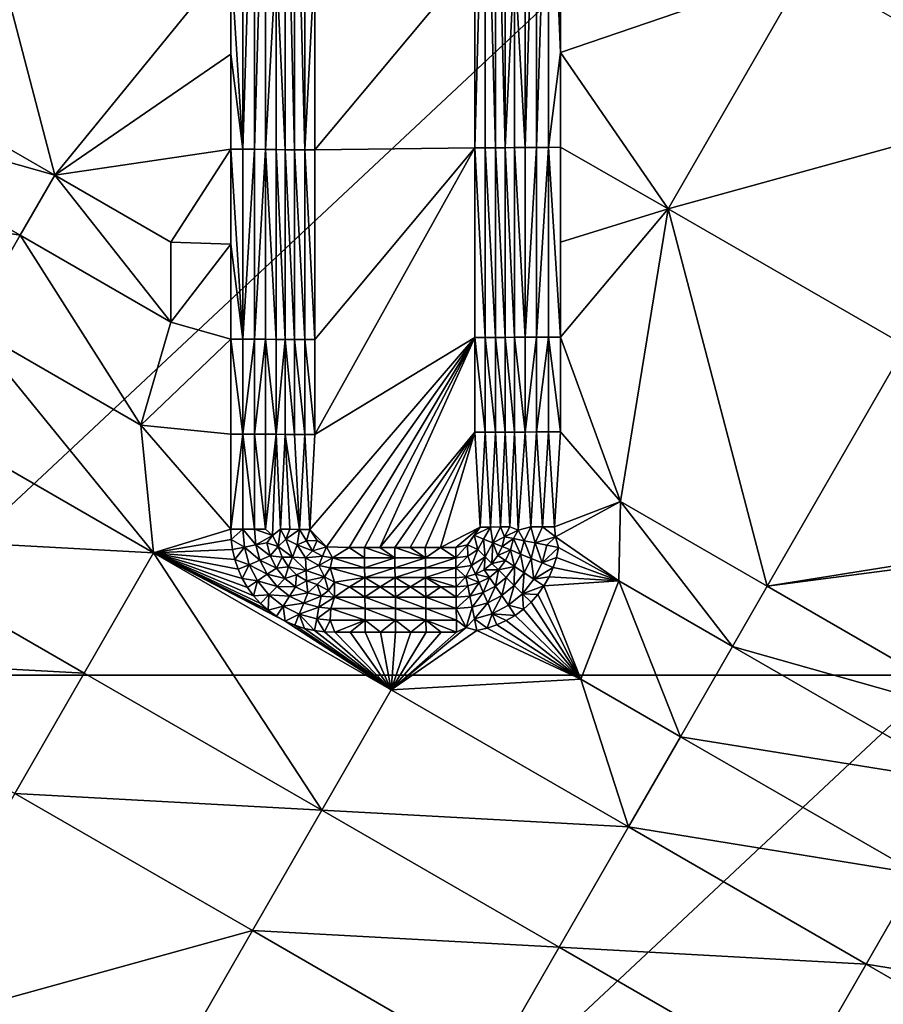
# Model space of a CAD drawing. Header units: inches. Extents: x -23.7 to 23.7, y -7.1 to 20.5.
# Tile 56 of 71: x 6 to 8.8, y 2.3 to 5.4. Entities that reach past the tile are written whole.
import ezdxf

# ---------------------------------------------------------------- set-up
doc = ezdxf.new("R2010")
doc.units = ezdxf.units.IN
doc.layers.get('0').update_dxf_attribs({"true_color": 0xc2ced6})

msp = doc.modelspace()

# ---------------------------------------------------------------- linework, layer by layer
for points in [[(5.3744, 3.3084), (5.3744, 6.6625), (8.9574, 6.6625), (5.3744, 3.3084)], [(8.9574, 6.6625), (8.9574, 3.3084), (5.3744, 3.3084), (8.9574, 6.6625)], [(6.7037, 4.9993), (6.7037, 6.2202), (6.6652, 5.6099), (6.7037, 4.9993)], [(6.7413, 6.2199), (6.7037, 6.2202), (6.7037, 4.9993), (6.7413, 6.2199)], [(6.7037, 4.9993), (6.7413, 4.9991), (6.7413, 6.2199), (6.7037, 4.9993)], [(6.7773, 6.2196), (6.7413, 6.2199), (6.7413, 4.9991), (6.7773, 6.2196)], [(6.7413, 4.9991), (6.7772, 4.9988), (6.7773, 6.2196), (6.7413, 4.9991)], [(6.7773, 6.2196), (6.7772, 4.9988), (6.8109, 5.6088), (6.7773, 6.2196)], [(6.8109, 5.6088), (6.8397, 4.9979), (6.8398, 6.2182), (6.8109, 5.6088)], [(6.8398, 6.2182), (6.8397, 4.9979), (6.8705, 4.9977), (6.8398, 6.2182)], [(6.8705, 4.9977), (6.8706, 6.2179), (6.8398, 6.2182), (6.8705, 4.9977)], [(6.8706, 6.2179), (6.8705, 4.9977), (6.9028, 4.9975), (6.8706, 6.2179)], [(6.9028, 4.9975), (6.9029, 6.2177), (6.8706, 6.2179), (6.9028, 4.9975)], [(6.9358, 5.6075), (6.9029, 6.2177), (6.9028, 4.9975), (6.9358, 5.6075)], [(7.4832, 6.2229), (7.45, 5.6133), (7.4499, 5.0038), (7.4832, 6.2229)], [(7.4499, 5.0038), (7.4831, 5.0039), (7.4832, 6.2229), (7.4499, 5.0038)], [(7.4832, 6.2229), (7.4831, 5.0039), (7.5157, 5.004), (7.4832, 6.2229)], [(7.5157, 5.004), (7.5158, 6.2231), (7.4832, 6.2229), (7.5157, 5.004)], [(7.5158, 6.2231), (7.5157, 5.004), (7.5471, 5.0042), (7.5158, 6.2231)], [(7.5471, 5.0042), (7.5472, 6.2233), (7.5158, 6.2231), (7.5471, 5.0042)], [(7.5471, 5.0042), (7.5768, 5.6145), (7.5472, 6.2233), (7.5471, 5.0042)], [(7.5768, 5.6145), (7.6113, 5.0051), (7.6113, 6.2246), (7.5768, 5.6145)], [(7.6479, 6.2248), (7.6113, 6.2246), (7.6113, 5.0051), (7.6479, 6.2248)], [(7.6113, 5.0051), (7.6479, 5.0053), (7.6479, 6.2248), (7.6113, 5.0051)], [(7.6859, 6.225), (7.6479, 6.2248), (7.6479, 5.0053), (7.6859, 6.225)], [(7.6479, 5.0053), (7.6859, 5.0054), (7.6859, 6.225), (7.6479, 5.0053)], [(7.6859, 6.225), (7.6859, 5.0054), (7.7246, 5.3104), (7.6859, 6.225)], [(7.7246, 5.3104), (7.7246, 5.6153), (7.6859, 6.225), (7.7246, 5.3104)], [(6.0995, 4.9161), (5.7818, 6.1297), (5.3361, 5.3565), (6.0995, 4.9161)], [(6.0995, 4.9161), (6.6652, 5.6099), (5.7818, 6.1297), (6.0995, 4.9161)], [(6.6652, 5.3047), (6.6652, 5.6099), (6.0995, 4.9161), (6.6652, 5.3047)], [(6.6652, 5.6099), (6.6652, 5.3047), (6.7037, 4.9993), (6.6652, 5.6099)], [(6.8109, 5.6088), (6.7772, 4.9988), (6.8108, 4.9985), (6.8109, 5.6088)], [(6.8108, 4.9985), (6.8397, 4.9979), (6.8109, 5.6088), (6.8108, 4.9985)], [(6.9028, 4.9975), (6.9358, 4.9974), (6.9358, 5.6075), (6.9028, 4.9975)], [(7.4499, 5.0038), (7.45, 5.6133), (6.9358, 4.9974), (7.4499, 5.0038)], [(6.9358, 4.9974), (7.45, 5.6133), (6.9358, 5.6075), (6.9358, 4.9974)], [(7.5471, 5.0042), (7.5768, 5.0048), (7.5768, 5.6145), (7.5471, 5.0042)], [(7.5768, 5.0048), (7.6113, 5.0051), (7.5768, 5.6145), (7.5768, 5.0048)], [(8.5165, 5.5813), (7.7246, 5.6153), (7.7246, 5.3104), (8.5165, 5.5813)], [(8.5165, 5.5813), (7.7246, 5.3104), (8.0713, 4.8083), (8.5165, 5.5813)], [(9.2796, 5.1408), (8.5165, 5.5813), (8.0713, 4.8083), (9.2796, 5.1408)], [(6.0995, 4.9161), (5.3361, 5.3565), (5.2247, 5.1632), (6.0995, 4.9161)], [(6.6652, 4.9994), (6.6652, 5.3047), (6.0995, 4.9161), (6.6652, 4.9994)], [(6.7037, 4.9993), (6.6652, 5.3047), (6.6652, 4.9994), (6.7037, 4.9993)], [(7.6859, 5.0054), (7.7246, 5.0055), (7.7246, 5.3104), (7.6859, 5.0054)], [(8.0713, 4.8083), (7.7246, 5.3104), (7.7246, 5.0055), (8.0713, 4.8083)], [(5.9881, 4.7228), (5.2247, 5.1632), (5.0575, 4.8731), (5.9881, 4.7228)], [(5.2247, 5.1632), (5.9881, 4.7228), (6.0995, 4.9161), (5.2247, 5.1632)], [(8.0713, 4.8083), (8.8344, 4.3677), (9.2796, 5.1408), (8.0713, 4.8083)], [(7.4499, 5.0038), (6.9358, 4.9974), (6.9357, 4.3874), (7.4499, 5.0038)], [(7.4499, 5.0038), (6.9357, 4.3874), (6.9357, 4.0824), (7.4499, 5.0038)], [(7.4499, 5.0038), (6.9357, 4.0824), (7.4499, 4.3944), (7.4499, 5.0038)], [(7.483, 4.3944), (7.4831, 5.0039), (7.4499, 5.0038), (7.483, 4.3944)], [(7.4499, 5.0038), (7.4499, 4.3944), (7.483, 4.3944), (7.4499, 5.0038)], [(7.4831, 5.0039), (7.483, 4.3944), (7.5157, 4.3945), (7.4831, 5.0039)], [(7.5157, 4.3945), (7.5157, 5.004), (7.4831, 5.0039), (7.5157, 4.3945)], [(7.5471, 4.3947), (7.5471, 5.0042), (7.5157, 5.004), (7.5471, 4.3947)], [(7.5157, 5.004), (7.5157, 4.3945), (7.5471, 4.3947), (7.5157, 5.004)], [(7.5471, 5.0042), (7.5767, 4.3951), (7.5768, 5.0048), (7.5471, 5.0042)], [(7.5471, 5.0042), (7.5471, 4.3947), (7.5767, 4.3951), (7.5471, 5.0042)], [(7.6113, 4.3953), (7.5768, 5.0048), (7.5767, 4.3951), (7.6113, 4.3953)], [(7.6113, 5.0051), (7.5768, 5.0048), (7.6113, 4.3953), (7.6113, 5.0051)], [(7.6479, 5.0053), (7.6113, 5.0051), (7.6113, 4.3953), (7.6479, 5.0053)], [(7.6113, 4.3953), (7.6479, 4.3954), (7.6479, 5.0053), (7.6113, 4.3953)], [(7.6859, 5.0054), (7.6479, 5.0053), (7.6479, 4.3954), (7.6859, 5.0054)], [(7.6479, 4.3954), (7.6859, 4.3955), (7.6859, 5.0054), (7.6479, 4.3954)], [(7.7246, 5.0055), (7.6859, 5.0054), (7.7246, 4.3955), (7.7246, 5.0055)], [(7.7246, 4.3955), (7.6859, 5.0054), (7.6859, 4.3955), (7.7246, 4.3955)], [(7.7246, 4.7005), (8.0713, 4.8083), (7.7246, 5.0055), (7.7246, 4.7005)], [(7.7246, 5.0055), (7.7246, 4.3955), (7.7246, 4.7005), (7.7246, 5.0055)], [(6.0995, 4.9161), (6.4726, 4.7008), (6.6652, 4.9994), (6.0995, 4.9161)], [(6.6652, 4.6941), (6.6652, 4.9994), (6.4726, 4.7008), (6.6652, 4.6941)], [(6.6652, 4.9994), (6.7037, 4.3887), (6.7037, 4.9993), (6.6652, 4.9994)], [(6.7037, 4.3887), (6.6652, 4.9994), (6.6652, 4.6941), (6.7037, 4.3887)], [(6.7413, 4.9991), (6.7037, 4.9993), (6.7037, 4.3887), (6.7413, 4.9991)], [(6.7037, 4.3887), (6.7413, 4.3886), (6.7413, 4.9991), (6.7037, 4.3887)], [(6.7772, 4.9988), (6.7413, 4.9991), (6.7413, 4.3886), (6.7772, 4.9988)], [(6.7413, 4.3886), (6.7772, 4.3884), (6.7772, 4.9988), (6.7413, 4.3886)], [(6.7772, 4.9988), (6.8108, 4.3881), (6.8108, 4.9985), (6.7772, 4.9988)], [(6.7772, 4.9988), (6.7772, 4.3884), (6.8108, 4.3881), (6.7772, 4.9988)], [(6.8108, 4.3881), (6.8396, 4.3877), (6.8108, 4.9985), (6.8108, 4.3881)], [(6.8108, 4.9985), (6.8396, 4.3877), (6.8397, 4.9979), (6.8108, 4.9985)], [(6.8397, 4.9979), (6.8396, 4.3877), (6.8705, 4.3876), (6.8397, 4.9979)], [(6.8705, 4.3876), (6.8705, 4.9977), (6.8397, 4.9979), (6.8705, 4.3876)], [(6.9027, 4.3875), (6.9028, 4.9975), (6.8705, 4.9977), (6.9027, 4.3875)], [(6.8705, 4.9977), (6.8705, 4.3876), (6.9027, 4.3875), (6.8705, 4.9977)], [(6.9357, 4.3874), (6.9028, 4.9975), (6.9027, 4.3875), (6.9357, 4.3874)], [(6.9028, 4.9975), (6.9357, 4.3874), (6.9358, 4.9974), (6.9028, 4.9975)], [(6.0995, 4.9161), (5.9881, 4.7228), (6.4726, 4.4432), (6.0995, 4.9161)], [(6.4726, 4.4432), (6.4726, 4.7008), (6.0995, 4.9161), (6.4726, 4.4432)], [(5.0575, 4.8731), (5.821, 4.4327), (5.9881, 4.7228), (5.0575, 4.8731)], [(7.7246, 4.7005), (7.7246, 4.3955), (8.0713, 4.8083), (7.7246, 4.7005)], [(7.7246, 4.3955), (7.9175, 3.8668), (8.0713, 4.8083), (7.7246, 4.3955)], [(8.0713, 4.8083), (7.9175, 3.8668), (8.3892, 3.5944), (8.0713, 4.8083)], [(8.3892, 3.5944), (8.8344, 4.3677), (8.0713, 4.8083), (8.3892, 3.5944)], [(5.9881, 4.7228), (5.821, 4.4327), (6.3762, 4.1124), (5.9881, 4.7228)], [(6.3762, 4.1124), (6.4726, 4.4432), (5.9881, 4.7228), (6.3762, 4.1124)], [(6.4726, 4.4432), (6.6652, 4.6941), (6.4726, 4.7008), (6.4726, 4.4432)], [(6.6652, 4.6941), (6.4726, 4.4432), (6.6652, 4.3888), (6.6652, 4.6941)], [(6.7037, 4.3887), (6.6652, 4.6941), (6.6652, 4.3888), (6.7037, 4.3887)], [(5.821, 4.4327), (5.6538, 4.1426), (6.4172, 3.7021), (5.821, 4.4327)], [(6.4172, 3.7021), (6.3762, 4.1124), (5.821, 4.4327), (6.4172, 3.7021)], [(6.6652, 4.3888), (6.4726, 4.4432), (6.3762, 4.1124), (6.6652, 4.3888)], [(6.3762, 4.1124), (6.6652, 4.0835), (6.6652, 4.3888), (6.3762, 4.1124)], [(6.7037, 4.0834), (6.7037, 4.3887), (6.6652, 4.3888), (6.7037, 4.0834)], [(6.6652, 4.3888), (6.6652, 4.0835), (6.7037, 4.0834), (6.6652, 4.3888)], [(6.7413, 4.3886), (6.7037, 4.3887), (6.7037, 4.0834), (6.7413, 4.3886)], [(6.7037, 4.0834), (6.7413, 4.0833), (6.7413, 4.3886), (6.7037, 4.0834)], [(6.7772, 4.3884), (6.7413, 4.3886), (6.7413, 4.0833), (6.7772, 4.3884)], [(6.7413, 4.0833), (6.7772, 4.0832), (6.7772, 4.3884), (6.7413, 4.0833)], [(6.8108, 4.083), (6.8108, 4.3881), (6.7772, 4.3884), (6.8108, 4.083)], [(6.7772, 4.3884), (6.7772, 4.0832), (6.8108, 4.083), (6.7772, 4.3884)], [(6.8108, 4.3881), (6.8108, 4.083), (6.8396, 4.3877), (6.8108, 4.3881)], [(6.8396, 4.0827), (6.8396, 4.3877), (6.8108, 4.083), (6.8396, 4.0827)], [(6.8704, 4.0826), (6.8705, 4.3876), (6.8396, 4.3877), (6.8704, 4.0826)], [(6.8396, 4.3877), (6.8396, 4.0827), (6.8704, 4.0826), (6.8396, 4.3877)], [(6.8705, 4.3876), (6.8704, 4.0826), (6.9027, 4.0825), (6.8705, 4.3876)], [(6.9027, 4.0825), (6.9027, 4.3875), (6.8705, 4.3876), (6.9027, 4.0825)], [(6.9027, 4.3875), (6.9027, 4.0825), (6.9357, 4.0824), (6.9027, 4.3875)], [(6.9357, 4.0824), (6.9357, 4.3874), (6.9027, 4.3875), (6.9357, 4.0824)], [(6.9191, 3.7774), (7.4499, 4.3944), (6.9357, 4.0824), (6.9191, 3.7774)], [(6.9191, 3.7774), (6.9728, 3.7214), (7.4499, 4.3944), (6.9191, 3.7774)], [(7.0461, 3.7187), (7.4499, 4.3944), (6.9728, 3.7214), (7.0461, 3.7187)], [(7.095, 3.7187), (7.4499, 4.3944), (7.0461, 3.7187), (7.095, 3.7187)], [(7.1438, 3.7187), (7.4499, 4.3944), (7.095, 3.7187), (7.1438, 3.7187)], [(7.4499, 4.3944), (7.1438, 3.7187), (7.4499, 4.0897), (7.4499, 4.3944)], [(7.4499, 4.3944), (7.483, 4.0897), (7.483, 4.3944), (7.4499, 4.3944)], [(7.483, 4.0897), (7.4499, 4.3944), (7.4499, 4.0897), (7.483, 4.0897)], [(7.5156, 4.0898), (7.5157, 4.3945), (7.483, 4.3944), (7.5156, 4.0898)], [(7.483, 4.3944), (7.483, 4.0897), (7.5156, 4.0898), (7.483, 4.3944)], [(7.5157, 4.3945), (7.5156, 4.0898), (7.5471, 4.0899), (7.5157, 4.3945)], [(7.5471, 4.0899), (7.5471, 4.3947), (7.5157, 4.3945), (7.5471, 4.0899)], [(7.5767, 4.0902), (7.5767, 4.3951), (7.5471, 4.3947), (7.5767, 4.0902)], [(7.5471, 4.3947), (7.5471, 4.0899), (7.5767, 4.0902), (7.5471, 4.3947)], [(7.6113, 4.0903), (7.6113, 4.3953), (7.5767, 4.3951), (7.6113, 4.0903)], [(7.5767, 4.3951), (7.5767, 4.0902), (7.6113, 4.0903), (7.5767, 4.3951)], [(7.6479, 4.3954), (7.6113, 4.3953), (7.6113, 4.0903), (7.6479, 4.3954)], [(7.6113, 4.0903), (7.6479, 4.0905), (7.6479, 4.3954), (7.6113, 4.0903)], [(7.6859, 4.3955), (7.6479, 4.3954), (7.6479, 4.0905), (7.6859, 4.3955)], [(7.6479, 4.0905), (7.6859, 4.0905), (7.6859, 4.3955), (7.6479, 4.0905)], [(7.6859, 4.3955), (7.6859, 4.0905), (7.7246, 4.0906), (7.6859, 4.3955)], [(7.7246, 4.0906), (7.7246, 4.3955), (7.6859, 4.3955), (7.7246, 4.0906)], [(7.9175, 3.8668), (7.7246, 4.3955), (7.7246, 4.0906), (7.9175, 3.8668)], [(8.3892, 3.5944), (9.5431, 3.7789), (8.8344, 4.3677), (8.3892, 3.5944)], [(6.4172, 3.7021), (5.6538, 4.1426), (5.4309, 3.7557), (6.4172, 3.7021)], [(6.3762, 4.1124), (6.6652, 3.7782), (6.6652, 4.0835), (6.3762, 4.1124)], [(6.3762, 4.1124), (6.4172, 3.7021), (6.6652, 3.7782), (6.3762, 4.1124)], [(6.7037, 4.0834), (6.6652, 4.0835), (6.6652, 3.7782), (6.7037, 4.0834)], [(6.6652, 3.7782), (6.7037, 3.7781), (6.7037, 4.0834), (6.6652, 3.7782)], [(6.7037, 3.7781), (6.7413, 3.778), (6.7037, 4.0834), (6.7037, 3.7781)], [(6.7413, 4.0833), (6.7037, 4.0834), (6.7413, 3.778), (6.7413, 4.0833)], [(6.7413, 4.0833), (6.7413, 3.778), (6.7772, 3.7779), (6.7413, 4.0833)], [(6.7772, 4.0832), (6.7413, 4.0833), (6.7772, 3.7779), (6.7772, 4.0832)], [(6.8108, 4.083), (6.7772, 4.0832), (6.7772, 3.7779), (6.8108, 4.083)], [(6.7772, 3.7779), (6.7993, 3.7581), (6.8108, 4.083), (6.7772, 3.7779)], [(6.8249, 3.7777), (6.8108, 4.083), (6.7993, 3.7581), (6.8249, 3.7777)], [(6.8396, 4.0827), (6.8108, 4.083), (6.8249, 3.7777), (6.8396, 4.0827)], [(7.1927, 3.7187), (7.4499, 4.0897), (7.1438, 3.7187), (7.1927, 3.7187)], [(7.2415, 3.7187), (7.4499, 4.0897), (7.1927, 3.7187), (7.2415, 3.7187)], [(7.4499, 4.0897), (7.2415, 3.7187), (7.2904, 3.7187), (7.4499, 4.0897)], [(7.3393, 3.7187), (7.4499, 4.0897), (7.2904, 3.7187), (7.3393, 3.7187)], [(7.4499, 4.0897), (7.3393, 3.7187), (7.4664, 3.785), (7.4499, 4.0897)], [(7.483, 4.0897), (7.4499, 4.0897), (7.4664, 3.785), (7.483, 4.0897)], [(7.4994, 3.785), (7.483, 4.0897), (7.4664, 3.785), (7.4994, 3.785)], [(7.483, 4.0897), (7.4994, 3.785), (7.5156, 4.0898), (7.483, 4.0897)], [(7.5315, 3.7851), (7.5156, 4.0898), (7.4994, 3.785), (7.5315, 3.7851)], [(7.5156, 4.0898), (7.5315, 3.7851), (7.5471, 4.0899), (7.5156, 4.0898)], [(7.5622, 3.7852), (7.5471, 4.0899), (7.5315, 3.7851), (7.5622, 3.7852)], [(7.5622, 3.7852), (7.5767, 4.0902), (7.5471, 4.0899), (7.5622, 3.7852)], [(7.5622, 3.7852), (7.5892, 3.7753), (7.5767, 4.0902), (7.5622, 3.7852)], [(7.6113, 4.0903), (7.5767, 4.0902), (7.5892, 3.7753), (7.6113, 4.0903)], [(7.6113, 4.0903), (7.5892, 3.7753), (7.6294, 3.7854), (7.6113, 4.0903)], [(7.6479, 4.0905), (7.6113, 4.0903), (7.6294, 3.7854), (7.6479, 4.0905)], [(7.6294, 3.7854), (7.6668, 3.7855), (7.6479, 4.0905), (7.6294, 3.7854)], [(7.6668, 3.7855), (7.6859, 4.0905), (7.6479, 4.0905), (7.6668, 3.7855)], [(7.7052, 3.7855), (7.6859, 4.0905), (7.6668, 3.7855), (7.7052, 3.7855)], [(7.7052, 3.7855), (7.7246, 4.0906), (7.6859, 4.0905), (7.7052, 3.7855)], [(7.9175, 3.8668), (7.7246, 4.0906), (7.7052, 3.7855), (7.9175, 3.8668)], [(6.8548, 3.7776), (6.8396, 4.0827), (6.8249, 3.7777), (6.8548, 3.7776)], [(6.8396, 4.0827), (6.8548, 3.7776), (6.8864, 3.7775), (6.8396, 4.0827)], [(6.8864, 3.7775), (6.8704, 4.0826), (6.8396, 4.0827), (6.8864, 3.7775)], [(6.8704, 4.0826), (6.8864, 3.7775), (6.9027, 4.0825), (6.8704, 4.0826)], [(6.8864, 3.7775), (6.9191, 3.7774), (6.9027, 4.0825), (6.8864, 3.7775)], [(6.9191, 3.7774), (6.9357, 4.0824), (6.9027, 4.0825), (6.9191, 3.7774)], [(7.7087, 3.7537), (7.9175, 3.8668), (7.7052, 3.7855), (7.7087, 3.7537)], [(7.9124, 3.612), (7.9175, 3.8668), (7.7087, 3.7537), (7.9124, 3.612)], [(7.9175, 3.8668), (7.9124, 3.612), (8.2778, 3.401), (7.9175, 3.8668)], [(8.2778, 3.401), (8.3892, 3.5944), (7.9175, 3.8668), (8.2778, 3.401)], [(6.4172, 3.7021), (6.6667, 3.7452), (6.6652, 3.7782), (6.4172, 3.7021)], [(6.7037, 3.7781), (6.6652, 3.7782), (6.6667, 3.7452), (6.7037, 3.7781)], [(6.7088, 3.7201), (6.7037, 3.7781), (6.6667, 3.7452), (6.7088, 3.7201)], [(6.7037, 3.7781), (6.7088, 3.7201), (6.7456, 3.7274), (6.7037, 3.7781)], [(6.7456, 3.7274), (6.7413, 3.778), (6.7037, 3.7781), (6.7456, 3.7274)], [(6.7413, 3.778), (6.7456, 3.7274), (6.7993, 3.7581), (6.7413, 3.778)], [(6.7993, 3.7581), (6.7772, 3.7779), (6.7413, 3.778), (6.7993, 3.7581)], [(6.7993, 3.7581), (6.8177, 3.7228), (6.8249, 3.7777), (6.7993, 3.7581)], [(6.8177, 3.7228), (6.842, 3.7464), (6.8249, 3.7777), (6.8177, 3.7228)], [(6.8548, 3.7776), (6.8249, 3.7777), (6.842, 3.7464), (6.8548, 3.7776)], [(6.8548, 3.7776), (6.842, 3.7464), (6.8864, 3.7775), (6.8548, 3.7776)], [(6.8783, 3.728), (6.8864, 3.7775), (6.842, 3.7464), (6.8783, 3.728)], [(6.8864, 3.7775), (6.8783, 3.728), (6.9082, 3.7404), (6.8864, 3.7775)], [(6.9082, 3.7404), (6.9191, 3.7774), (6.8864, 3.7775), (6.9082, 3.7404)], [(6.9433, 3.7417), (6.9191, 3.7774), (6.9082, 3.7404), (6.9433, 3.7417)], [(6.9433, 3.7417), (6.9728, 3.7214), (6.9191, 3.7774), (6.9433, 3.7417)], [(7.3881, 3.7187), (7.4664, 3.785), (7.3393, 3.7187), (7.3881, 3.7187)], [(7.4258, 3.7275), (7.4664, 3.785), (7.3881, 3.7187), (7.4258, 3.7275)], [(7.4258, 3.7275), (7.4469, 3.7592), (7.4664, 3.785), (7.4258, 3.7275)], [(7.4469, 3.7592), (7.4776, 3.7465), (7.4994, 3.785), (7.4469, 3.7592)], [(7.4994, 3.785), (7.4664, 3.785), (7.4469, 3.7592), (7.4994, 3.785)], [(7.5078, 3.7341), (7.4994, 3.785), (7.4776, 3.7465), (7.5078, 3.7341)], [(7.5078, 3.7341), (7.5315, 3.7851), (7.4994, 3.785), (7.5078, 3.7341)], [(7.5315, 3.7851), (7.5078, 3.7341), (7.5446, 3.7533), (7.5315, 3.7851)], [(7.5446, 3.7533), (7.5622, 3.7852), (7.5315, 3.7851), (7.5446, 3.7533)], [(7.5892, 3.7753), (7.5622, 3.7852), (7.5446, 3.7533), (7.5892, 3.7753)], [(7.5446, 3.7533), (7.5737, 3.7477), (7.5892, 3.7753), (7.5446, 3.7533)], [(7.5737, 3.7477), (7.6076, 3.7411), (7.5892, 3.7753), (7.5737, 3.7477)], [(7.5892, 3.7753), (7.6076, 3.7411), (7.6294, 3.7854), (7.5892, 3.7753)], [(7.6436, 3.7341), (7.6294, 3.7854), (7.6076, 3.7411), (7.6436, 3.7341)], [(7.6436, 3.7341), (7.6668, 3.7855), (7.6294, 3.7854), (7.6436, 3.7341)], [(7.7087, 3.7537), (7.6668, 3.7855), (7.6436, 3.7341), (7.7087, 3.7537)], [(7.7087, 3.7537), (7.7052, 3.7855), (7.6668, 3.7855), (7.7087, 3.7537)], [(8.3892, 3.5944), (9.5446, 3.7459), (9.5431, 3.7789), (8.3892, 3.5944)], [(6.1944, 3.3152), (5.4309, 3.7557), (5.2079, 3.3686), (6.1944, 3.3152)], [(5.4309, 3.7557), (6.1944, 3.3152), (6.4172, 3.7021), (5.4309, 3.7557)], [(6.4172, 3.7021), (6.671, 3.7126), (6.6667, 3.7452), (6.4172, 3.7021)], [(6.7088, 3.7201), (6.6667, 3.7452), (6.671, 3.7126), (6.7088, 3.7201)], [(6.7456, 3.7274), (6.7809, 3.7344), (6.7993, 3.7581), (6.7456, 3.7274)], [(6.7809, 3.7344), (6.8177, 3.7228), (6.7993, 3.7581), (6.7809, 3.7344)], [(6.8634, 3.6881), (6.842, 3.7464), (6.8177, 3.7228), (6.8634, 3.6881)], [(6.842, 3.7464), (6.8634, 3.6881), (6.8783, 3.728), (6.842, 3.7464)], [(6.9275, 3.7087), (6.9082, 3.7404), (6.8783, 3.728), (6.9275, 3.7087)], [(6.9433, 3.7417), (6.9082, 3.7404), (6.9275, 3.7087), (6.9433, 3.7417)], [(6.9433, 3.7417), (6.9275, 3.7087), (6.9728, 3.7214), (6.9433, 3.7417)], [(7.4258, 3.7275), (7.4591, 3.7125), (7.4469, 3.7592), (7.4258, 3.7275)], [(7.4776, 3.7465), (7.4469, 3.7592), (7.4591, 3.7125), (7.4776, 3.7465)], [(7.4776, 3.7465), (7.4591, 3.7125), (7.4823, 3.6896), (7.4776, 3.7465)], [(7.4823, 3.6896), (7.5078, 3.7341), (7.4776, 3.7465), (7.4823, 3.6896)], [(7.537, 3.7222), (7.5446, 3.7533), (7.5078, 3.7341), (7.537, 3.7222)], [(7.537, 3.7222), (7.5737, 3.7477), (7.5446, 3.7533), (7.537, 3.7222)], [(7.5737, 3.7477), (7.537, 3.7222), (7.5644, 3.7112), (7.5737, 3.7477)], [(7.5737, 3.7477), (7.5644, 3.7112), (7.5964, 3.6982), (7.5737, 3.7477)], [(7.5737, 3.7477), (7.5964, 3.6982), (7.6076, 3.7411), (7.5737, 3.7477)], [(7.6076, 3.7411), (7.5964, 3.6982), (7.6304, 3.6843), (7.6076, 3.7411)], [(7.6304, 3.6843), (7.6436, 3.7341), (7.6076, 3.7411), (7.6304, 3.6843)], [(7.6809, 3.7268), (7.7087, 3.7537), (7.6436, 3.7341), (7.6809, 3.7268)], [(7.7188, 3.7192), (7.7087, 3.7537), (7.6809, 3.7268), (7.7188, 3.7192)], [(7.7188, 3.7192), (7.9124, 3.612), (7.7087, 3.7537), (7.7188, 3.7192)], [(8.3892, 3.5944), (9.1523, 3.1537), (9.5446, 3.7459), (8.3892, 3.5944)], [(6.4172, 3.7021), (6.6784, 3.6805), (6.671, 3.7126), (6.4172, 3.7021)], [(6.7088, 3.7201), (6.671, 3.7126), (6.6784, 3.6805), (6.7088, 3.7201)], [(6.7088, 3.7201), (6.6784, 3.6805), (6.7243, 3.664), (6.7088, 3.7201)], [(6.7591, 3.6784), (6.7456, 3.7274), (6.7088, 3.7201), (6.7591, 3.6784)], [(6.7088, 3.7201), (6.7243, 3.664), (6.7591, 3.6784), (6.7088, 3.7201)], [(6.7922, 3.6922), (6.7809, 3.7344), (6.7456, 3.7274), (6.7922, 3.6922)], [(6.7456, 3.7274), (6.7591, 3.6784), (6.7922, 3.6922), (6.7456, 3.7274)], [(6.7922, 3.6922), (6.8177, 3.7228), (6.7809, 3.7344), (6.7922, 3.6922)], [(6.8305, 3.6881), (6.8177, 3.7228), (6.7922, 3.6922), (6.8305, 3.6881)], [(6.8634, 3.6881), (6.8177, 3.7228), (6.8305, 3.6881), (6.8634, 3.6881)], [(6.8634, 3.6881), (6.9048, 3.6858), (6.8783, 3.728), (6.8634, 3.6881)], [(6.8783, 3.728), (6.9048, 3.6858), (6.9275, 3.7087), (6.8783, 3.728)], [(6.9602, 3.6908), (6.9275, 3.7087), (6.9048, 3.6858), (6.9602, 3.6908)], [(6.9728, 3.7214), (6.9275, 3.7087), (6.9602, 3.6908), (6.9728, 3.7214)], [(6.9728, 3.7214), (6.9602, 3.6908), (6.9926, 3.6857), (6.9728, 3.7214)], [(7.0461, 3.7187), (6.9728, 3.7214), (6.9926, 3.6857), (7.0461, 3.7187)], [(7.0461, 3.7187), (6.9926, 3.6857), (7.095, 3.6857), (7.0461, 3.7187)], [(7.0461, 3.7187), (7.095, 3.6857), (7.095, 3.7187), (7.0461, 3.7187)], [(7.1928, 3.6857), (7.1438, 3.7187), (7.095, 3.7187), (7.1928, 3.6857)], [(7.095, 3.7187), (7.095, 3.6857), (7.1928, 3.6857), (7.095, 3.7187)], [(7.1927, 3.7187), (7.1438, 3.7187), (7.1928, 3.6857), (7.1927, 3.7187)], [(7.2905, 3.6857), (7.2415, 3.7187), (7.1927, 3.7187), (7.2905, 3.6857)], [(7.1927, 3.7187), (7.1928, 3.6857), (7.2905, 3.6857), (7.1927, 3.7187)], [(7.2905, 3.6857), (7.2904, 3.7187), (7.2415, 3.7187), (7.2905, 3.6857)], [(7.2905, 3.6857), (7.3393, 3.7187), (7.2904, 3.7187), (7.2905, 3.6857)], [(7.3882, 3.6857), (7.3393, 3.7187), (7.2905, 3.6857), (7.3882, 3.6857)], [(7.3882, 3.6857), (7.3881, 3.7187), (7.3393, 3.7187), (7.3882, 3.6857)], [(7.3881, 3.7187), (7.3882, 3.6857), (7.4258, 3.7275), (7.3881, 3.7187)], [(7.3882, 3.6857), (7.4266, 3.6917), (7.4258, 3.7275), (7.3882, 3.6857)], [(7.4258, 3.7275), (7.4266, 3.6917), (7.4591, 3.7125), (7.4258, 3.7275)], [(7.4591, 3.7125), (7.4266, 3.6917), (7.4392, 3.6617), (7.4591, 3.7125)], [(7.4392, 3.6617), (7.4823, 3.6896), (7.4591, 3.7125), (7.4392, 3.6617)], [(7.5078, 3.7341), (7.4823, 3.6896), (7.5046, 3.6676), (7.5078, 3.7341)], [(7.5046, 3.6676), (7.5237, 3.6932), (7.5078, 3.7341), (7.5046, 3.6676)], [(7.5237, 3.6932), (7.537, 3.7222), (7.5078, 3.7341), (7.5237, 3.6932)], [(7.5644, 3.7112), (7.537, 3.7222), (7.5237, 3.6932), (7.5644, 3.7112)], [(7.5237, 3.6932), (7.5484, 3.6771), (7.5644, 3.7112), (7.5237, 3.6932)], [(7.5644, 3.7112), (7.5484, 3.6771), (7.5773, 3.6582), (7.5644, 3.7112)], [(7.5644, 3.7112), (7.5773, 3.6582), (7.5964, 3.6982), (7.5644, 3.7112)], [(7.6436, 3.7341), (7.6304, 3.6843), (7.6655, 3.6699), (7.6436, 3.7341)], [(7.6655, 3.6699), (7.6809, 3.7268), (7.6436, 3.7341), (7.6655, 3.6699)], [(7.7188, 3.7192), (7.6809, 3.7268), (7.6655, 3.6699), (7.7188, 3.7192)], [(7.6655, 3.6699), (7.7116, 3.6867), (7.7188, 3.7192), (7.6655, 3.6699)], [(7.7188, 3.7192), (7.7116, 3.6867), (7.9124, 3.612), (7.7188, 3.7192)], [(6.4172, 3.7021), (6.1944, 3.3152), (6.9578, 2.8746), (6.4172, 3.7021)], [(6.9578, 2.8746), (7.1806, 3.2615), (6.4172, 3.7021), (6.9578, 2.8746)], [(6.7023, 3.6191), (6.4172, 3.7021), (6.7188, 3.5906), (6.7023, 3.6191)], [(6.7604, 3.5397), (6.7382, 3.564), (6.4172, 3.7021), (6.7604, 3.5397)], [(6.4172, 3.7021), (6.7382, 3.564), (6.7188, 3.5906), (6.4172, 3.7021)], [(6.785, 3.5178), (6.4172, 3.7021), (6.8118, 3.4988), (6.785, 3.5178)], [(6.8118, 3.4988), (6.4172, 3.7021), (6.8405, 3.4826), (6.8118, 3.4988)], [(7.1806, 3.2615), (6.8405, 3.4826), (6.4172, 3.7021), (7.1806, 3.2615)], [(6.7604, 3.5397), (6.4172, 3.7021), (6.785, 3.5178), (6.7604, 3.5397)], [(6.6784, 3.6805), (6.4172, 3.7021), (6.6888, 3.6492), (6.6784, 3.6805)], [(6.6888, 3.6492), (6.4172, 3.7021), (6.7023, 3.6191), (6.6888, 3.6492)], [(6.7243, 3.664), (6.6784, 3.6805), (6.6888, 3.6492), (6.7243, 3.664)], [(6.7819, 3.633), (6.7591, 3.6784), (6.7243, 3.664), (6.7819, 3.633)], [(6.8117, 3.6532), (6.7922, 3.6922), (6.7591, 3.6784), (6.8117, 3.6532)], [(6.7591, 3.6784), (6.7819, 3.633), (6.8117, 3.6532), (6.7591, 3.6784)], [(6.8117, 3.6532), (6.8305, 3.6881), (6.7922, 3.6922), (6.8117, 3.6532)], [(6.8503, 3.657), (6.8305, 3.6881), (6.8117, 3.6532), (6.8503, 3.657)], [(6.8305, 3.6881), (6.8503, 3.657), (6.8634, 3.6881), (6.8305, 3.6881)], [(6.8634, 3.6881), (6.8503, 3.657), (6.908, 3.645), (6.8634, 3.6881)], [(6.8634, 3.6881), (6.908, 3.645), (6.9048, 3.6858), (6.8634, 3.6881)], [(6.9048, 3.6858), (6.948, 3.6608), (6.9602, 3.6908), (6.9048, 3.6858)], [(6.908, 3.645), (6.948, 3.6608), (6.9048, 3.6858), (6.908, 3.645)], [(6.9926, 3.6857), (6.9602, 3.6908), (6.948, 3.6608), (6.9926, 3.6857)], [(6.948, 3.6608), (6.9849, 3.6537), (6.9926, 3.6857), (6.948, 3.6608)], [(6.9849, 3.6537), (7.0952, 3.6533), (6.9926, 3.6857), (6.9849, 3.6537)], [(6.9926, 3.6857), (7.0952, 3.6533), (7.095, 3.6857), (6.9926, 3.6857)], [(7.1928, 3.6857), (7.095, 3.6857), (7.0952, 3.6533), (7.1928, 3.6857)], [(7.0952, 3.6533), (7.1929, 3.6533), (7.1928, 3.6857), (7.0952, 3.6533)], [(7.2905, 3.6857), (7.1928, 3.6857), (7.1929, 3.6533), (7.2905, 3.6857)], [(7.1929, 3.6533), (7.2907, 3.6533), (7.2905, 3.6857), (7.1929, 3.6533)], [(7.3882, 3.6857), (7.2905, 3.6857), (7.2907, 3.6533), (7.3882, 3.6857)], [(7.2907, 3.6533), (7.3884, 3.6533), (7.3882, 3.6857), (7.2907, 3.6533)], [(7.3884, 3.6533), (7.4266, 3.6917), (7.3882, 3.6857), (7.3884, 3.6533)], [(7.3884, 3.6533), (7.4392, 3.6617), (7.4266, 3.6917), (7.3884, 3.6533)], [(7.4823, 3.6896), (7.4392, 3.6617), (7.4514, 3.633), (7.4823, 3.6896)], [(7.4514, 3.633), (7.48, 3.6473), (7.4823, 3.6896), (7.4514, 3.633)], [(7.48, 3.6473), (7.5046, 3.6676), (7.4823, 3.6896), (7.48, 3.6473)], [(7.5237, 3.6932), (7.5046, 3.6676), (7.5484, 3.6771), (7.5237, 3.6932)], [(7.5257, 3.6471), (7.5484, 3.6771), (7.5046, 3.6676), (7.5257, 3.6471)], [(7.5773, 3.6582), (7.5484, 3.6771), (7.5257, 3.6471), (7.5773, 3.6582)], [(7.5964, 3.6982), (7.5773, 3.6582), (7.6078, 3.6381), (7.5964, 3.6982)], [(7.6078, 3.6381), (7.6304, 3.6843), (7.5964, 3.6982), (7.6078, 3.6381)], [(7.6304, 3.6843), (7.6078, 3.6381), (7.6395, 3.617), (7.6304, 3.6843)], [(7.6395, 3.617), (7.6655, 3.6699), (7.6304, 3.6843), (7.6395, 3.617)], [(7.6655, 3.6699), (7.7013, 3.6551), (7.7116, 3.6867), (7.6655, 3.6699)], [(7.7013, 3.6551), (7.9124, 3.612), (7.7116, 3.6867), (7.7013, 3.6551)], [(6.7243, 3.664), (6.6888, 3.6492), (6.7023, 3.6191), (6.7243, 3.664)], [(6.7243, 3.664), (6.7023, 3.6191), (6.7508, 3.6121), (6.7243, 3.664)], [(6.7243, 3.664), (6.7508, 3.6121), (6.7819, 3.633), (6.7243, 3.664)], [(6.8393, 3.6193), (6.8117, 3.6532), (6.7819, 3.633), (6.8393, 3.6193)], [(6.8393, 3.6193), (6.8503, 3.657), (6.8117, 3.6532), (6.8393, 3.6193)], [(6.8393, 3.6193), (6.8768, 3.6313), (6.8503, 3.657), (6.8393, 3.6193)], [(6.8503, 3.657), (6.8768, 3.6313), (6.908, 3.645), (6.8503, 3.657)], [(6.9084, 3.6122), (6.908, 3.645), (6.8768, 3.6313), (6.9084, 3.6122)], [(6.908, 3.645), (6.9667, 3.6246), (6.948, 3.6608), (6.908, 3.645)], [(6.908, 3.645), (6.9084, 3.6122), (6.9667, 3.6246), (6.908, 3.645)], [(6.9667, 3.6246), (6.9849, 3.6537), (6.948, 3.6608), (6.9667, 3.6246)], [(6.9667, 3.6246), (6.998, 3.6075), (6.9849, 3.6537), (6.9667, 3.6246)], [(7.0952, 3.6533), (6.9849, 3.6537), (7.0955, 3.6223), (7.0952, 3.6533)], [(6.998, 3.6075), (7.0955, 3.6223), (6.9849, 3.6537), (6.998, 3.6075)], [(7.1929, 3.6533), (7.0952, 3.6533), (7.0955, 3.6223), (7.1929, 3.6533)], [(7.0955, 3.6223), (7.1933, 3.6223), (7.1929, 3.6533), (7.0955, 3.6223)], [(7.2907, 3.6533), (7.1929, 3.6533), (7.1933, 3.6223), (7.2907, 3.6533)], [(7.1933, 3.6223), (7.291, 3.6223), (7.2907, 3.6533), (7.1933, 3.6223)], [(7.3884, 3.6533), (7.2907, 3.6533), (7.291, 3.6223), (7.3884, 3.6533)], [(7.291, 3.6223), (7.3887, 3.6222), (7.3884, 3.6533), (7.291, 3.6223)], [(7.4205, 3.6248), (7.4392, 3.6617), (7.3884, 3.6533), (7.4205, 3.6248)], [(7.3887, 3.6222), (7.4205, 3.6248), (7.3884, 3.6533), (7.3887, 3.6222)], [(7.4205, 3.6248), (7.4514, 3.633), (7.4392, 3.6617), (7.4205, 3.6248)], [(7.48, 3.6473), (7.4514, 3.633), (7.4966, 3.6232), (7.48, 3.6473)], [(7.5257, 3.6471), (7.5046, 3.6676), (7.48, 3.6473), (7.5257, 3.6471)], [(7.5257, 3.6471), (7.48, 3.6473), (7.4966, 3.6232), (7.5257, 3.6471)], [(7.5257, 3.6471), (7.4966, 3.6232), (7.516, 3.5949), (7.5257, 3.6471)], [(7.5502, 3.6231), (7.5257, 3.6471), (7.516, 3.5949), (7.5502, 3.6231)], [(7.5257, 3.6471), (7.5502, 3.6231), (7.5773, 3.6582), (7.5257, 3.6471)], [(7.5773, 3.6582), (7.5502, 3.6231), (7.5762, 3.5974), (7.5773, 3.6582)], [(7.5762, 3.5974), (7.6078, 3.6381), (7.5773, 3.6582), (7.5762, 3.5974)], [(7.7013, 3.6551), (7.6655, 3.6699), (7.6395, 3.617), (7.7013, 3.6551)], [(7.6395, 3.617), (7.688, 3.6245), (7.7013, 3.6551), (7.6395, 3.617)], [(7.9124, 3.612), (7.7013, 3.6551), (7.688, 3.6245), (7.9124, 3.612)], [(6.7508, 3.6121), (6.7023, 3.6191), (6.7188, 3.5906), (6.7508, 3.6121)], [(6.7508, 3.6121), (6.7188, 3.5906), (6.7382, 3.564), (6.7508, 3.6121)], [(6.7508, 3.6121), (6.7382, 3.564), (6.7875, 3.567), (6.7508, 3.6121)], [(6.814, 3.5937), (6.7819, 3.633), (6.7508, 3.6121), (6.814, 3.5937)], [(6.7508, 3.6121), (6.7875, 3.567), (6.814, 3.5937), (6.7508, 3.6121)], [(6.7819, 3.633), (6.814, 3.5937), (6.8393, 3.6193), (6.7819, 3.633)], [(6.8737, 3.5926), (6.8393, 3.6193), (6.814, 3.5937), (6.8737, 3.5926)], [(6.8393, 3.6193), (6.8737, 3.5926), (6.8768, 3.6313), (6.8393, 3.6193)], [(6.9084, 3.6122), (6.8768, 3.6313), (6.8737, 3.5926), (6.9084, 3.6122)], [(6.9084, 3.6122), (6.8737, 3.5926), (6.9131, 3.5737), (6.9084, 3.6122)], [(6.9433, 3.5998), (6.9667, 3.6246), (6.9084, 3.6122), (6.9433, 3.5998)], [(6.9131, 3.5737), (6.9433, 3.5998), (6.9084, 3.6122), (6.9131, 3.5737)], [(6.9667, 3.6246), (6.9433, 3.5998), (6.9788, 3.5815), (6.9667, 3.6246)], [(6.9788, 3.5815), (6.998, 3.6075), (6.9667, 3.6246), (6.9788, 3.5815)], [(7.0471, 3.5932), (7.0955, 3.6223), (6.998, 3.6075), (7.0471, 3.5932)], [(7.0955, 3.6223), (7.0471, 3.5932), (7.096, 3.5932), (7.0955, 3.6223)], [(7.096, 3.5932), (7.1448, 3.5932), (7.0955, 3.6223), (7.096, 3.5932)], [(7.0955, 3.6223), (7.1448, 3.5932), (7.1933, 3.6223), (7.0955, 3.6223)], [(7.1448, 3.5932), (7.1937, 3.5932), (7.1933, 3.6223), (7.1448, 3.5932)], [(7.1933, 3.6223), (7.2425, 3.5932), (7.291, 3.6223), (7.1933, 3.6223)], [(7.1933, 3.6223), (7.1937, 3.5932), (7.2425, 3.5932), (7.1933, 3.6223)], [(7.291, 3.6223), (7.2425, 3.5932), (7.2914, 3.5932), (7.291, 3.6223)], [(7.2914, 3.5932), (7.3402, 3.5932), (7.291, 3.6223), (7.2914, 3.5932)], [(7.3402, 3.5932), (7.3891, 3.5932), (7.291, 3.6223), (7.3402, 3.5932)], [(7.3891, 3.5932), (7.3887, 3.6222), (7.291, 3.6223), (7.3891, 3.5932)], [(7.4205, 3.6248), (7.3887, 3.6222), (7.3891, 3.5932), (7.4205, 3.6248)], [(7.3891, 3.5932), (7.4266, 3.5964), (7.4205, 3.6248), (7.3891, 3.5932)], [(7.463, 3.6062), (7.4514, 3.633), (7.4205, 3.6248), (7.463, 3.6062)], [(7.463, 3.6062), (7.4205, 3.6248), (7.4266, 3.5964), (7.463, 3.6062)], [(7.4514, 3.633), (7.463, 3.6062), (7.4966, 3.6232), (7.4514, 3.633)], [(7.4765, 3.5748), (7.4966, 3.6232), (7.463, 3.6062), (7.4765, 3.5748)], [(7.516, 3.5949), (7.4966, 3.6232), (7.4765, 3.5748), (7.516, 3.5949)], [(7.5502, 3.6231), (7.516, 3.5949), (7.5366, 3.5647), (7.5502, 3.6231)], [(7.5366, 3.5647), (7.5762, 3.5974), (7.5502, 3.6231), (7.5366, 3.5647)], [(7.6078, 3.6381), (7.5762, 3.5974), (7.6032, 3.5707), (7.6078, 3.6381)], [(7.6032, 3.5707), (7.6395, 3.617), (7.6078, 3.6381), (7.6032, 3.5707)], [(7.6717, 3.5955), (7.6395, 3.617), (7.6032, 3.5707), (7.6717, 3.5955)], [(7.6395, 3.617), (7.6717, 3.5955), (7.688, 3.6245), (7.6395, 3.617)], [(7.6717, 3.5955), (7.9124, 3.612), (7.688, 3.6245), (7.6717, 3.5955)], [(7.6717, 3.5955), (7.7897, 3.2964), (7.9124, 3.612), (7.6717, 3.5955)], [(7.9124, 3.612), (7.7897, 3.2964), (8.1108, 3.111), (7.9124, 3.612)], [(8.1108, 3.111), (8.2778, 3.401), (7.9124, 3.612), (8.1108, 3.111)], [(6.854, 3.5624), (6.814, 3.5937), (6.7875, 3.567), (6.854, 3.5624)], [(6.814, 3.5937), (6.854, 3.5624), (6.8737, 3.5926), (6.814, 3.5937)], [(6.9131, 3.5737), (6.8737, 3.5926), (6.854, 3.5624), (6.9131, 3.5737)], [(6.9433, 3.5998), (6.9131, 3.5737), (6.9553, 3.5627), (6.9433, 3.5998)], [(6.9788, 3.5815), (6.9433, 3.5998), (6.9553, 3.5627), (6.9788, 3.5815)], [(6.9788, 3.5815), (6.9553, 3.5627), (6.9988, 3.5592), (6.9788, 3.5815)], [(6.998, 3.6075), (6.9788, 3.5815), (6.9988, 3.5592), (6.998, 3.6075)], [(6.9988, 3.5592), (7.0471, 3.5932), (6.998, 3.6075), (6.9988, 3.5592)], [(7.0471, 3.5932), (6.9988, 3.5592), (7.0965, 3.5592), (7.0471, 3.5932)], [(7.096, 3.5932), (7.0471, 3.5932), (7.0965, 3.5592), (7.096, 3.5932)], [(7.0965, 3.5592), (7.1448, 3.5932), (7.096, 3.5932), (7.0965, 3.5592)], [(7.0965, 3.5592), (7.1942, 3.5592), (7.1448, 3.5932), (7.0965, 3.5592)], [(7.1448, 3.5932), (7.1942, 3.5592), (7.1937, 3.5932), (7.1448, 3.5932)], [(7.2425, 3.5932), (7.1937, 3.5932), (7.1942, 3.5592), (7.2425, 3.5932)], [(7.1942, 3.5592), (7.2919, 3.5592), (7.2425, 3.5932), (7.1942, 3.5592)], [(7.2919, 3.5592), (7.2914, 3.5932), (7.2425, 3.5932), (7.2919, 3.5592)], [(7.2914, 3.5932), (7.2919, 3.5592), (7.3402, 3.5932), (7.2914, 3.5932)], [(7.3402, 3.5932), (7.2919, 3.5592), (7.3896, 3.5592), (7.3402, 3.5932)], [(7.3891, 3.5932), (7.3402, 3.5932), (7.3896, 3.5592), (7.3891, 3.5932)], [(7.3891, 3.5932), (7.3896, 3.5592), (7.4266, 3.5964), (7.3891, 3.5932)], [(7.3896, 3.5592), (7.4338, 3.563), (7.4266, 3.5964), (7.3896, 3.5592)], [(7.463, 3.6062), (7.4266, 3.5964), (7.4338, 3.563), (7.463, 3.6062)], [(7.4765, 3.5748), (7.463, 3.6062), (7.4338, 3.563), (7.4765, 3.5748)], [(7.516, 3.5949), (7.4765, 3.5748), (7.4908, 3.5412), (7.516, 3.5949)], [(7.4908, 3.5412), (7.5366, 3.5647), (7.516, 3.5949), (7.4908, 3.5412)], [(7.5762, 3.5974), (7.5366, 3.5647), (7.5578, 3.5333), (7.5762, 3.5974)], [(7.5578, 3.5333), (7.6032, 3.5707), (7.5762, 3.5974), (7.5578, 3.5333)], [(7.6032, 3.5707), (7.6525, 3.5684), (7.6717, 3.5955), (7.6032, 3.5707)], [(7.6525, 3.5684), (7.7897, 3.2964), (7.6717, 3.5955), (7.6525, 3.5684)], [(9.1523, 3.1537), (8.3892, 3.5944), (8.2778, 3.401), (9.1523, 3.1537)], [(6.7382, 3.564), (6.7604, 3.5397), (6.7875, 3.567), (6.7382, 3.564)], [(6.7875, 3.567), (6.7604, 3.5397), (6.785, 3.5178), (6.7875, 3.567)], [(6.7875, 3.567), (6.785, 3.5178), (6.8332, 3.5309), (6.7875, 3.567)], [(6.7875, 3.567), (6.8332, 3.5309), (6.854, 3.5624), (6.7875, 3.567)], [(6.8996, 3.5402), (6.854, 3.5624), (6.8332, 3.5309), (6.8996, 3.5402)], [(6.854, 3.5624), (6.8996, 3.5402), (6.9131, 3.5737), (6.854, 3.5624)], [(6.9553, 3.5627), (6.9131, 3.5737), (6.8996, 3.5402), (6.9553, 3.5627)], [(6.8996, 3.5402), (6.9486, 3.5272), (6.9553, 3.5627), (6.8996, 3.5402)], [(6.9988, 3.5592), (6.9553, 3.5627), (6.9486, 3.5272), (6.9988, 3.5592)], [(6.9486, 3.5272), (6.9865, 3.5232), (6.9988, 3.5592), (6.9486, 3.5272)], [(6.9988, 3.5592), (6.9865, 3.5232), (7.0969, 3.5229), (6.9988, 3.5592)], [(7.0969, 3.5229), (7.0965, 3.5592), (6.9988, 3.5592), (7.0969, 3.5229)], [(7.1946, 3.5229), (7.1942, 3.5592), (7.0965, 3.5592), (7.1946, 3.5229)], [(7.0965, 3.5592), (7.0969, 3.5229), (7.1946, 3.5229), (7.0965, 3.5592)], [(7.2923, 3.5229), (7.2919, 3.5592), (7.1942, 3.5592), (7.2923, 3.5229)], [(7.1942, 3.5592), (7.1946, 3.5229), (7.2923, 3.5229), (7.1942, 3.5592)], [(7.2919, 3.5592), (7.2923, 3.5229), (7.3899, 3.5229), (7.2919, 3.5592)], [(7.2919, 3.5592), (7.3899, 3.5229), (7.3896, 3.5592), (7.2919, 3.5592)], [(7.4338, 3.563), (7.3896, 3.5592), (7.3899, 3.5229), (7.4338, 3.563)], [(7.3899, 3.5229), (7.4412, 3.5274), (7.4338, 3.563), (7.3899, 3.5229)], [(7.4765, 3.5748), (7.4338, 3.563), (7.4412, 3.5274), (7.4765, 3.5748)], [(7.4412, 3.5274), (7.4908, 3.5412), (7.4765, 3.5748), (7.4412, 3.5274)], [(7.5366, 3.5647), (7.4908, 3.5412), (7.5055, 3.5063), (7.5366, 3.5647)], [(7.5055, 3.5063), (7.5578, 3.5333), (7.5366, 3.5647), (7.5055, 3.5063)], [(7.6032, 3.5707), (7.5578, 3.5333), (7.606, 3.5209), (7.6032, 3.5707)], [(7.6305, 3.5434), (7.6525, 3.5684), (7.6032, 3.5707), (7.6305, 3.5434)], [(7.6305, 3.5434), (7.6032, 3.5707), (7.606, 3.5209), (7.6305, 3.5434)], [(7.6305, 3.5434), (7.7897, 3.2964), (7.6525, 3.5684), (7.6305, 3.5434)], [(6.8332, 3.5309), (6.785, 3.5178), (6.8118, 3.4988), (6.8332, 3.5309)], [(6.8332, 3.5309), (6.8118, 3.4988), (6.8405, 3.4826), (6.8332, 3.5309)], [(6.8332, 3.5309), (6.8853, 3.5052), (6.8996, 3.5402), (6.8332, 3.5309)], [(6.8332, 3.5309), (6.8405, 3.4826), (6.8853, 3.5052), (6.8332, 3.5309)], [(6.9486, 3.5272), (6.8996, 3.5402), (6.8853, 3.5052), (6.9486, 3.5272)], [(6.8853, 3.5052), (6.9415, 3.49), (6.9486, 3.5272), (6.8853, 3.5052)], [(6.9865, 3.5232), (6.9486, 3.5272), (6.9415, 3.49), (6.9865, 3.5232)], [(6.9415, 3.49), (6.9849, 3.4854), (6.9865, 3.5232), (6.9415, 3.49)], [(7.0971, 3.4851), (6.9865, 3.5232), (6.9849, 3.4854), (7.0971, 3.4851)], [(7.0969, 3.5229), (6.9865, 3.5232), (7.0971, 3.4851), (7.0969, 3.5229)], [(7.1948, 3.4851), (7.1946, 3.5229), (7.0969, 3.5229), (7.1948, 3.4851)], [(7.0969, 3.5229), (7.0971, 3.4851), (7.1948, 3.4851), (7.0969, 3.5229)], [(7.2925, 3.4851), (7.2923, 3.5229), (7.1946, 3.5229), (7.2925, 3.4851)], [(7.1946, 3.5229), (7.1948, 3.4851), (7.2925, 3.4851), (7.1946, 3.5229)], [(7.2923, 3.5229), (7.2925, 3.4851), (7.3902, 3.4851), (7.2923, 3.5229)], [(7.3899, 3.5229), (7.2923, 3.5229), (7.3902, 3.4851), (7.3899, 3.5229)], [(7.4412, 3.5274), (7.3899, 3.5229), (7.422, 3.4625), (7.4412, 3.5274)], [(7.3899, 3.5229), (7.3902, 3.4851), (7.422, 3.4625), (7.3899, 3.5229)], [(7.422, 3.4625), (7.4488, 3.4903), (7.4412, 3.5274), (7.422, 3.4625)], [(7.4908, 3.5412), (7.4412, 3.5274), (7.4488, 3.4903), (7.4908, 3.5412)], [(7.4488, 3.4903), (7.5055, 3.5063), (7.4908, 3.5412), (7.4488, 3.4903)], [(7.5792, 3.5011), (7.5578, 3.5333), (7.5055, 3.5063), (7.5792, 3.5011)], [(7.5578, 3.5333), (7.5792, 3.5011), (7.606, 3.5209), (7.5578, 3.5333)], [(7.5792, 3.5011), (7.7897, 3.2964), (7.606, 3.5209), (7.5792, 3.5011)], [(7.606, 3.5209), (7.7897, 3.2964), (7.6305, 3.5434), (7.606, 3.5209)], [(6.8853, 3.5052), (6.8405, 3.4826), (6.8707, 3.4695), (6.8853, 3.5052)], [(6.8707, 3.4695), (6.8405, 3.4826), (7.1806, 3.2615), (6.8707, 3.4695)], [(6.8853, 3.5052), (6.8707, 3.4695), (6.902, 3.4593), (6.8853, 3.5052)], [(6.8853, 3.5052), (6.902, 3.4593), (6.934, 3.4521), (6.8853, 3.5052)], [(6.934, 3.4521), (6.9415, 3.49), (6.8853, 3.5052), (6.934, 3.4521)], [(6.934, 3.4521), (6.9667, 3.4479), (6.9415, 3.49), (6.934, 3.4521)], [(6.9667, 3.4479), (6.9849, 3.4854), (6.9415, 3.49), (6.9667, 3.4479)], [(6.9667, 3.4479), (6.9995, 3.4465), (6.9849, 3.4854), (6.9667, 3.4479)], [(6.9995, 3.4465), (7.0971, 3.4851), (6.9849, 3.4854), (6.9995, 3.4465)], [(7.0484, 3.4465), (7.0971, 3.4851), (6.9995, 3.4465), (7.0484, 3.4465)], [(7.0971, 3.4851), (7.0484, 3.4465), (7.0972, 3.4465), (7.0971, 3.4851)], [(7.0971, 3.4851), (7.0972, 3.4465), (7.146, 3.4465), (7.0971, 3.4851)], [(7.1948, 3.4851), (7.0971, 3.4851), (7.146, 3.4465), (7.1948, 3.4851)], [(7.146, 3.4465), (7.1949, 3.4465), (7.1948, 3.4851), (7.146, 3.4465)], [(7.2925, 3.4851), (7.1948, 3.4851), (7.2437, 3.4465), (7.2925, 3.4851)], [(7.2437, 3.4465), (7.1948, 3.4851), (7.1949, 3.4465), (7.2437, 3.4465)], [(7.2437, 3.4465), (7.2926, 3.4465), (7.2925, 3.4851), (7.2437, 3.4465)], [(7.3903, 3.4465), (7.3902, 3.4851), (7.2925, 3.4851), (7.3903, 3.4465)], [(7.2926, 3.4465), (7.3414, 3.4465), (7.2925, 3.4851), (7.2926, 3.4465)], [(7.3414, 3.4465), (7.3903, 3.4465), (7.2925, 3.4851), (7.3414, 3.4465)], [(7.3903, 3.4465), (7.422, 3.4625), (7.3902, 3.4851), (7.3903, 3.4465)], [(7.4488, 3.4903), (7.422, 3.4625), (7.4564, 3.4524), (7.4488, 3.4903)], [(7.4888, 3.46), (7.5055, 3.5063), (7.4488, 3.4903), (7.4888, 3.46)], [(7.4488, 3.4903), (7.4564, 3.4524), (7.4888, 3.46), (7.4488, 3.4903)], [(7.5055, 3.5063), (7.4888, 3.46), (7.5203, 3.4706), (7.5055, 3.5063)], [(7.5055, 3.5063), (7.5506, 3.4843), (7.5792, 3.5011), (7.5055, 3.5063)], [(7.5055, 3.5063), (7.5203, 3.4706), (7.5506, 3.4843), (7.5055, 3.5063)], [(7.5203, 3.4706), (7.7897, 3.2964), (7.5506, 3.4843), (7.5203, 3.4706)], [(7.5506, 3.4843), (7.7897, 3.2964), (7.5792, 3.5011), (7.5506, 3.4843)], [(6.902, 3.4593), (6.8707, 3.4695), (7.1806, 3.2615), (6.902, 3.4593)], [(6.934, 3.4521), (6.902, 3.4593), (7.1806, 3.2615), (6.934, 3.4521)], [(7.1806, 3.2615), (6.9667, 3.4479), (6.934, 3.4521), (7.1806, 3.2615)], [(7.422, 3.4625), (7.1806, 3.2615), (7.4564, 3.4524), (7.422, 3.4625)], [(7.422, 3.4625), (7.3903, 3.4465), (7.1806, 3.2615), (7.422, 3.4625)], [(7.7897, 3.2964), (7.4564, 3.4524), (7.1806, 3.2615), (7.7897, 3.2964)], [(7.4564, 3.4524), (7.7897, 3.2964), (7.4888, 3.46), (7.4564, 3.4524)], [(7.5203, 3.4706), (7.4888, 3.46), (7.7897, 3.2964), (7.5203, 3.4706)], [(6.9995, 3.4465), (6.9667, 3.4479), (7.1806, 3.2615), (6.9995, 3.4465)], [(7.0484, 3.4465), (6.9995, 3.4465), (7.1806, 3.2615), (7.0484, 3.4465)], [(7.0972, 3.4465), (7.0484, 3.4465), (7.1806, 3.2615), (7.0972, 3.4465)], [(7.1806, 3.2615), (7.146, 3.4465), (7.0972, 3.4465), (7.1806, 3.2615)], [(7.146, 3.4465), (7.1806, 3.2615), (7.1949, 3.4465), (7.146, 3.4465)], [(7.1806, 3.2615), (7.3903, 3.4465), (7.3414, 3.4465), (7.1806, 3.2615)], [(7.1806, 3.2615), (7.3414, 3.4465), (7.2926, 3.4465), (7.1806, 3.2615)], [(7.1806, 3.2615), (7.2437, 3.4465), (7.1949, 3.4465), (7.1806, 3.2615)], [(7.2926, 3.4465), (7.2437, 3.4465), (7.1806, 3.2615), (7.2926, 3.4465)], [(9.041, 2.9603), (8.2778, 3.401), (8.1108, 3.111), (9.041, 2.9603)], [(8.2778, 3.401), (9.041, 2.9603), (9.1523, 3.1537), (8.2778, 3.401)], [(5.2079, 3.3686), (5.9715, 2.9282), (6.1944, 3.3152), (5.2079, 3.3686)], [(5.3744, -0.0456), (5.3744, 3.3084), (8.9574, 3.3084), (5.3744, -0.0456)], [(8.9574, 3.3084), (8.9574, -0.0456), (5.3744, -0.0456), (8.9574, 3.3084)], [(6.9578, 2.8746), (6.1944, 3.3152), (5.9715, 2.9282), (6.9578, 2.8746)], [(7.7897, 3.2964), (7.1806, 3.2615), (7.9438, 2.8209), (7.7897, 3.2964)], [(7.7897, 3.2964), (7.9438, 2.8209), (8.1108, 3.111), (7.7897, 3.2964)], [(7.9438, 2.8209), (7.1806, 3.2615), (6.9578, 2.8746), (7.9438, 2.8209)], [(8.874, 2.6702), (8.1108, 3.111), (7.9438, 2.8209), (8.874, 2.6702)], [(8.1108, 3.111), (8.874, 2.6702), (9.041, 2.9603), (8.1108, 3.111)], [(6.7349, 2.4877), (5.9715, 2.9282), (5.5256, 2.154), (6.7349, 2.4877)], [(5.9715, 2.9282), (6.7349, 2.4877), (6.9578, 2.8746), (5.9715, 2.9282)], [(7.721, 2.434), (6.9578, 2.8746), (6.7349, 2.4877), (7.721, 2.434)], [(6.9578, 2.8746), (7.721, 2.434), (7.9438, 2.8209), (6.9578, 2.8746)], [(8.707, 2.3801), (7.9438, 2.8209), (7.721, 2.434), (8.707, 2.3801)], [(7.9438, 2.8209), (8.707, 2.3801), (8.874, 2.6702), (7.9438, 2.8209)], [(9.6373, 2.2295), (8.874, 2.6702), (8.707, 2.3801), (9.6373, 2.2295)], [(5.5256, 2.154), (6.2891, 1.7137), (6.7349, 2.4877), (5.5256, 2.154)], [(7.4982, 2.0471), (6.7349, 2.4877), (6.2891, 1.7137), (7.4982, 2.0471)], [(6.7349, 2.4877), (7.4982, 2.0471), (7.721, 2.434), (6.7349, 2.4877)], [(8.4843, 1.9933), (7.721, 2.434), (7.4982, 2.0471), (8.4843, 1.9933)], [(7.721, 2.434), (8.4843, 1.9933), (8.707, 2.3801), (7.721, 2.434)], [(9.4703, 1.9394), (8.707, 2.3801), (8.4843, 1.9933), (9.4703, 1.9394)], [(8.707, 2.3801), (9.4703, 1.9394), (9.6373, 2.2295), (8.707, 2.3801)]]:
    msp.add_lwpolyline(points)

doc.saveas('drawing.dxf')
